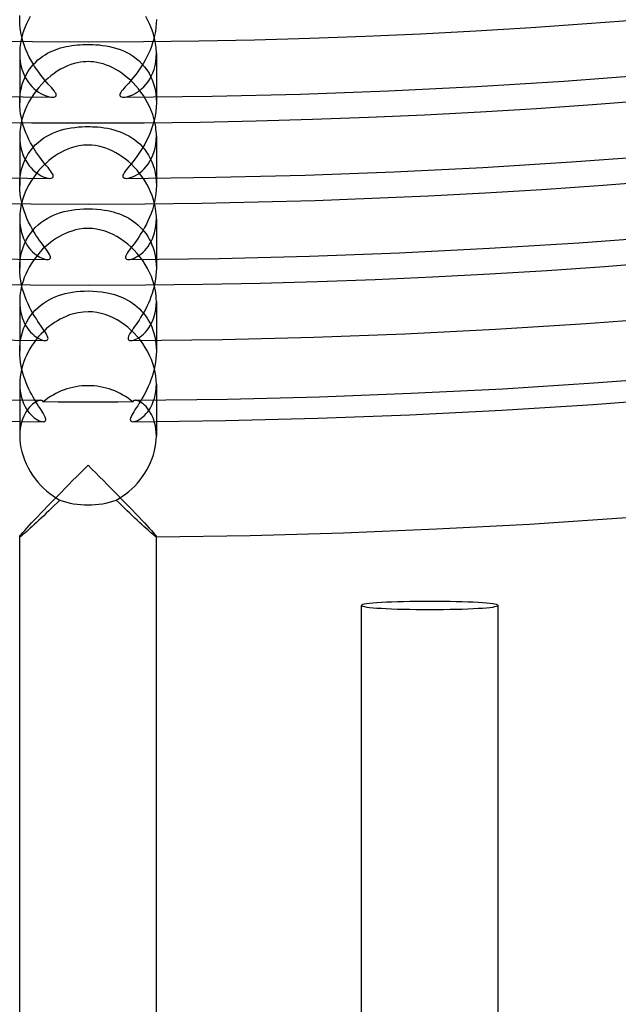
# Model space of a CAD drawing. Header units: millimetres. Extents: x -258 to 258, y -258 to 258.
# Tile 19 of 63: x -2 to 16, y -229 to -200. Entities that reach past the tile are written whole.
import ezdxf

# ---------------------------------------------------------------- set-up
doc = ezdxf.new("R2010")
doc.units = ezdxf.units.MM
doc.layers.add('HIDDEN', color=7, linetype='Continuous')
doc.layers.add('THICK', color=7, linetype='Continuous')

msp = doc.modelspace()

# ---------------------------------------------------------------- linework, layer by layer
at = {"layer": 'HIDDEN'}
for p, q in [((-2, -199.853), (-1.996, -199.726)), ((-1.996, -199.979), (-2, -199.853)), ((-1.984, -200.105), (-1.996, -199.979)), ((1.997, -199.968), (1.987, -200.083)), ((2, -199.852), (1.997, -199.968)), ((-1.966, -200.23), (-1.984, -200.105)), ((-1.94, -200.353), (-1.966, -200.23)), ((1.95, -200.311), (1.923, -200.422)), ((1.971, -200.197), (1.95, -200.311)), ((1.987, -200.083), (1.971, -200.197)), ((-1.986, -200.607), (-1.992, -200.665)), ((-1.977, -200.549), (-1.986, -200.607)), ((-1.968, -200.49), (-1.977, -200.549)), ((-1.908, -200.474), (-1.94, -200.353)), ((-1.871, -200.592), (-1.908, -200.474)), ((-1.829, -200.707), (-1.871, -200.592)), ((-0.559, -200.625), (-0.476, -200.612)), ((-0.476, -200.612), (-0.393, -200.601)), ((-0.393, -200.601), (-0.309, -200.592)), ((-0.309, -200.592), (-0.228, -200.586)), ((-0.228, -200.586), (-0.15, -200.582)), ((-0.15, -200.582), (-0.074, -200.579)), ((-0.074, -200.579), (0, -200.579)), ((0, -200.579), (0.072, -200.58)), ((0.072, -200.58), (0.148, -200.582)), ((0.148, -200.582), (0.231, -200.586)), ((0.231, -200.586), (0.322, -200.593)), ((0.322, -200.593), (0.422, -200.604)), ((0.422, -200.604), (0.527, -200.619)), ((1.891, -200.531), (1.855, -200.638)), ((1.923, -200.422), (1.891, -200.531)), ((1.977, -200.549), (1.968, -200.49)), ((1.986, -200.607), (1.977, -200.549)), ((1.992, -200.665), (1.986, -200.607)), ((-1.999, -200.779), (-2, -200.836)), ((-2, -200.835), (-2, -202.277)), ((-2, -200.836), (-1.996, -200.959)), ((-1.996, -200.722), (-1.999, -200.779)), ((-1.992, -200.665), (-1.996, -200.722)), ((-1.782, -200.818), (-1.829, -200.707)), ((-1.731, -200.926), (-1.782, -200.818)), ((-1.327, -200.925), (-1.255, -200.878)), ((-1.255, -200.878), (-1.182, -200.835)), ((-1.182, -200.835), (-1.107, -200.797)), ((-1.107, -200.797), (-1.032, -200.763)), ((-1.032, -200.763), (-0.956, -200.732)), ((-0.956, -200.732), (-0.879, -200.705)), ((-0.879, -200.705), (-0.801, -200.68)), ((-0.801, -200.68), (-0.721, -200.659)), ((-0.721, -200.659), (-0.64, -200.641)), ((-0.64, -200.641), (-0.559, -200.625)), ((0.527, -200.619), (0.633, -200.639)), ((0.633, -200.639), (0.738, -200.663)), ((0.738, -200.663), (0.841, -200.693)), ((0.841, -200.693), (0.942, -200.727)), ((0.942, -200.727), (1.041, -200.766)), ((1.041, -200.766), (1.138, -200.812)), ((1.138, -200.812), (1.233, -200.864)), ((1.233, -200.864), (1.325, -200.923)), ((1.77, -200.844), (1.723, -200.942)), ((1.814, -200.742), (1.77, -200.844)), ((1.855, -200.638), (1.814, -200.742)), ((1.996, -200.722), (1.992, -200.665)), ((1.995, -200.961), (2, -200.836)), ((1.999, -200.779), (1.996, -200.722)), ((2, -200.836), (1.999, -200.779)), ((2, -200.835), (2, -202.277)), ((-1.996, -200.959), (-1.983, -201.077)), ((-1.983, -201.077), (-1.962, -201.191)), ((-1.677, -201.03), (-1.731, -200.926)), ((-1.62, -201.128), (-1.677, -201.03)), ((-1.653, -201.228), (-1.594, -201.158)), ((-1.562, -201.221), (-1.62, -201.128)), ((-1.594, -201.158), (-1.531, -201.093)), ((-1.531, -201.093), (-1.465, -201.032)), ((-1.465, -201.032), (-1.397, -200.976)), ((-1.397, -200.976), (-1.327, -200.925)), ((1.325, -200.923), (1.413, -200.989)), ((1.413, -200.989), (1.498, -201.061)), ((1.498, -201.061), (1.579, -201.141)), ((1.62, -201.128), (1.566, -201.216)), ((1.579, -201.141), (1.654, -201.229)), ((1.673, -201.036), (1.62, -201.128)), ((1.723, -200.942), (1.673, -201.036)), ((1.96, -201.197), (1.982, -201.082)), ((1.982, -201.082), (1.995, -200.961)), ((-1.962, -201.191), (-1.934, -201.298)), ((-1.934, -201.298), (-1.898, -201.4)), ((-1.898, -201.4), (-1.857, -201.495)), ((-1.852, -201.554), (-1.809, -201.466)), ((-1.809, -201.466), (-1.761, -201.382)), ((-1.761, -201.382), (-1.709, -201.302)), ((-1.709, -201.302), (-1.653, -201.228)), ((-1.503, -201.31), (-1.562, -201.221)), ((-1.444, -201.393), (-1.503, -201.31)), ((-1.385, -201.472), (-1.444, -201.393)), ((-1.327, -201.545), (-1.385, -201.472)), ((1.396, -201.457), (1.34, -201.528)), ((1.453, -201.38), (1.396, -201.457)), ((1.51, -201.3), (1.453, -201.38)), ((1.566, -201.216), (1.51, -201.3)), ((1.654, -201.229), (1.723, -201.323)), ((1.723, -201.323), (1.786, -201.423)), ((1.786, -201.423), (1.841, -201.53)), ((1.852, -201.506), (1.895, -201.409)), ((1.895, -201.409), (1.931, -201.306)), ((1.931, -201.306), (1.96, -201.197)), ((-1.95, -201.844), (-1.923, -201.743)), ((-1.923, -201.743), (-1.89, -201.647)), ((-1.89, -201.647), (-1.852, -201.554)), ((-1.857, -201.495), (-1.81, -201.583)), ((-1.81, -201.583), (-1.759, -201.665)), ((-1.759, -201.665), (-1.703, -201.74)), ((-1.703, -201.74), (-1.644, -201.807)), ((-1.27, -201.613), (-1.327, -201.545)), ((-1.216, -201.677), (-1.27, -201.613)), ((-1.164, -201.736), (-1.216, -201.677)), ((-1.115, -201.791), (-1.164, -201.736)), ((1.181, -201.716), (1.133, -201.77)), ((1.232, -201.658), (1.181, -201.716)), ((1.285, -201.596), (1.232, -201.658)), ((1.34, -201.528), (1.285, -201.596)), ((1.633, -201.82), (1.693, -201.752)), ((1.693, -201.752), (1.751, -201.677)), ((1.751, -201.677), (1.804, -201.595)), ((1.804, -201.595), (1.852, -201.506)), ((1.841, -201.53), (1.889, -201.644)), ((1.889, -201.644), (1.929, -201.764)), ((1.929, -201.764), (1.96, -201.888)), ((-1.987, -202.056), (-1.972, -201.949)), ((-1.972, -201.949), (-1.95, -201.844)), ((-1.644, -201.807), (-1.582, -201.869)), ((-1.582, -201.869), (-1.518, -201.923)), ((-1.518, -201.923), (-1.452, -201.971)), ((-1.452, -201.971), (-1.386, -202.012)), ((-1.386, -202.012), (-1.32, -202.047)), ((-1.32, -202.047), (-1.256, -202.075)), ((-1.07, -201.842), (-1.115, -201.791)), ((-1.031, -201.888), (-1.07, -201.842)), ((-0.996, -201.931), (-1.031, -201.888)), ((-0.967, -201.97), (-0.996, -201.931)), ((-0.946, -202.005), (-0.967, -201.97)), ((-0.932, -202.037), (-0.946, -202.005)), ((-0.929, -202.064), (-0.932, -202.037)), ((0.93, -202.044), (0.929, -202.069)), ((0.94, -202.016), (0.93, -202.044)), ((0.958, -201.983), (0.94, -202.016)), ((0.984, -201.947), (0.958, -201.983)), ((1.014, -201.907), (0.984, -201.947)), ((1.05, -201.865), (1.014, -201.907)), ((1.09, -201.82), (1.05, -201.865)), ((1.133, -201.77), (1.09, -201.82)), ((1.252, -202.076), (1.313, -202.05)), ((1.313, -202.05), (1.376, -202.018)), ((1.376, -202.018), (1.44, -201.979)), ((1.44, -201.979), (1.505, -201.933)), ((1.505, -201.933), (1.569, -201.88)), ((1.569, -201.88), (1.633, -201.82)), ((1.96, -201.888), (1.982, -202.015)), ((1.982, -202.015), (1.996, -202.146)), ((-2, -202.277), (-1.997, -202.166)), ((-1.997, -202.391), (-2, -202.277)), ((-1.997, -202.166), (-1.987, -202.056)), ((-1.256, -202.075), (-1.195, -202.096)), ((-1.195, -202.096), (-1.138, -202.111)), ((-1.138, -202.111), (-1.086, -202.119)), ((-1.086, -202.119), (-1.04, -202.122)), ((-1.04, -202.122), (-1.004, -202.12)), ((-1.004, -202.12), (-0.973, -202.114)), ((-0.973, -202.114), (-0.95, -202.102)), ((-0.95, -202.102), (-0.935, -202.085)), ((-0.935, -202.085), (-0.929, -202.064)), ((0.929, -202.069), (0.937, -202.089)), ((0.937, -202.089), (0.953, -202.104)), ((0.953, -202.104), (0.976, -202.114)), ((0.976, -202.114), (1.005, -202.12)), ((1.005, -202.12), (1.04, -202.122)), ((1.04, -202.122), (1.087, -202.119)), ((1.087, -202.119), (1.139, -202.11)), ((1.139, -202.11), (1.194, -202.096)), ((1.194, -202.096), (1.252, -202.076)), ((1.996, -202.146), (2, -202.279)), ((2, -202.279), (1.996, -202.412)), ((-1.988, -202.504), (-1.997, -202.391)), ((-1.972, -202.618), (-1.988, -202.504)), ((-1.951, -202.73), (-1.972, -202.618)), ((1.983, -202.544), (1.962, -202.675)), ((1.996, -202.412), (1.983, -202.544)), ((-1.958, -202.866), (-1.971, -202.932)), ((-1.925, -202.841), (-1.951, -202.73)), ((-1.894, -202.95), (-1.925, -202.841)), ((1.935, -202.803), (1.901, -202.928)), ((1.962, -202.675), (1.935, -202.803)), ((1.971, -202.931), (1.958, -202.866)), ((-1.999, -203.194), (-2, -203.258)), ((-1.995, -203.13), (-1.999, -203.194)), ((-1.99, -203.064), (-1.995, -203.13)), ((-1.981, -202.998), (-1.99, -203.064)), ((-1.971, -202.932), (-1.981, -202.998)), ((-1.859, -203.056), (-1.894, -202.95)), ((-1.819, -203.161), (-1.859, -203.056)), ((-1.776, -203.262), (-1.819, -203.161)), ((-1.108, -203.209), (-1.01, -203.164)), ((-1.01, -203.164), (-0.91, -203.125)), ((-0.91, -203.125), (-0.807, -203.091)), ((-0.807, -203.091), (-0.703, -203.062)), ((-0.703, -203.062), (-0.597, -203.038)), ((-0.597, -203.038), (-0.49, -203.019)), ((-0.49, -203.019), (-0.382, -203.004)), ((-0.382, -203.004), (-0.278, -202.993)), ((-0.278, -202.993), (-0.18, -202.987)), ((-0.18, -202.987), (-0.087, -202.983)), ((-0.087, -202.983), (0, -202.982)), ((0, -202.982), (0.065, -202.983)), ((0.065, -202.983), (0.134, -202.985)), ((0.134, -202.985), (0.209, -202.988)), ((0.209, -202.988), (0.29, -202.994)), ((0.29, -202.994), (0.377, -203.003)), ((0.377, -203.003), (0.47, -203.016)), ((0.47, -203.016), (0.565, -203.032)), ((0.565, -203.032), (0.66, -203.052)), ((0.66, -203.052), (0.753, -203.075)), ((0.753, -203.075), (0.845, -203.103)), ((0.845, -203.103), (0.936, -203.134)), ((0.936, -203.134), (1.024, -203.17)), ((1.024, -203.17), (1.111, -203.211)), ((1.817, -203.167), (1.768, -203.281)), ((1.861, -203.05), (1.817, -203.167)), ((1.901, -202.928), (1.861, -203.05)), ((1.981, -202.997), (1.971, -202.931)), ((1.989, -203.062), (1.981, -202.997)), ((1.995, -203.128), (1.989, -203.062)), ((1.999, -203.192), (1.995, -203.128)), ((2, -203.257), (1.999, -203.192)), ((-2, -203.257), (-2, -204.702)), ((-2, -203.258), (-1.996, -203.378)), ((-1.996, -203.378), (-1.983, -203.492)), ((-1.983, -203.492), (-1.964, -203.602)), ((-1.73, -203.36), (-1.776, -203.262)), ((-1.681, -203.455), (-1.73, -203.36)), ((-1.63, -203.546), (-1.681, -203.455)), ((-1.543, -203.52), (-1.464, -203.446)), ((-1.464, -203.446), (-1.381, -203.378)), ((-1.381, -203.378), (-1.294, -203.316)), ((-1.294, -203.316), (-1.202, -203.259)), ((-1.202, -203.259), (-1.108, -203.209)), ((1.111, -203.211), (1.197, -203.256)), ((1.197, -203.256), (1.28, -203.307)), ((1.28, -203.307), (1.361, -203.363)), ((1.361, -203.363), (1.438, -203.424)), ((1.438, -203.424), (1.513, -203.491)), ((1.513, -203.491), (1.585, -203.564)), ((1.66, -203.494), (1.603, -203.593)), ((1.715, -203.39), (1.66, -203.494)), ((1.768, -203.281), (1.715, -203.39)), ((1.983, -203.496), (1.996, -203.378)), ((1.996, -203.378), (2, -203.257)), ((2, -203.257), (2, -204.702)), ((-1.964, -203.602), (-1.937, -203.706)), ((-1.937, -203.706), (-1.904, -203.803)), ((-1.805, -203.877), (-1.748, -203.779)), ((-1.748, -203.779), (-1.685, -203.687)), ((-1.685, -203.687), (-1.616, -203.6)), ((-1.577, -203.634), (-1.63, -203.546)), ((-1.616, -203.6), (-1.543, -203.52)), ((-1.523, -203.719), (-1.577, -203.634)), ((-1.469, -203.799), (-1.523, -203.719)), ((1.486, -203.773), (1.429, -203.855)), ((1.545, -203.686), (1.486, -203.773)), ((1.603, -203.593), (1.545, -203.686)), ((1.585, -203.564), (1.652, -203.643)), ((1.652, -203.643), (1.714, -203.728)), ((1.714, -203.728), (1.771, -203.818)), ((1.899, -203.816), (1.934, -203.716)), ((1.934, -203.716), (1.962, -203.609)), ((1.962, -203.609), (1.983, -203.496)), ((-1.904, -203.803), (-1.865, -203.894)), ((-1.899, -204.092), (-1.855, -203.982)), ((-1.865, -203.894), (-1.822, -203.979)), ((-1.855, -203.982), (-1.805, -203.877)), ((-1.822, -203.979), (-1.774, -204.057)), ((-1.774, -204.057), (-1.722, -204.128)), ((-1.414, -203.874), (-1.469, -203.799)), ((-1.361, -203.945), (-1.414, -203.874)), ((-1.31, -204.012), (-1.361, -203.945)), ((-1.26, -204.074), (-1.31, -204.012)), ((1.265, -204.068), (1.214, -204.13)), ((1.317, -204.002), (1.265, -204.068)), ((1.372, -203.931), (1.317, -204.002)), ((1.429, -203.855), (1.372, -203.931)), ((1.758, -204.079), (1.81, -203.999)), ((1.771, -203.818), (1.823, -203.913)), ((1.81, -203.999), (1.857, -203.911)), ((1.823, -203.913), (1.869, -204.014)), ((1.857, -203.911), (1.899, -203.816)), ((1.869, -204.014), (1.908, -204.12)), ((-1.984, -204.45), (-1.963, -204.327)), ((-1.963, -204.327), (-1.935, -204.207)), ((-1.935, -204.207), (-1.899, -204.092)), ((-1.722, -204.128), (-1.668, -204.193)), ((-1.668, -204.193), (-1.611, -204.252)), ((-1.611, -204.252), (-1.552, -204.304)), ((-1.552, -204.304), (-1.492, -204.35)), ((-1.492, -204.35), (-1.432, -204.389)), ((-1.214, -204.131), (-1.26, -204.074)), ((-1.171, -204.184), (-1.214, -204.131)), ((-1.131, -204.234), (-1.171, -204.184)), ((-1.096, -204.281), (-1.131, -204.234)), ((-1.065, -204.324), (-1.096, -204.281)), ((-1.041, -204.364), (-1.065, -204.324)), ((1.06, -204.333), (1.037, -204.371)), ((1.09, -204.289), (1.06, -204.333)), ((1.126, -204.241), (1.09, -204.289)), ((1.168, -204.188), (1.126, -204.241)), ((1.214, -204.13), (1.168, -204.188)), ((1.453, -204.376), (1.517, -204.331)), ((1.517, -204.331), (1.581, -204.279)), ((1.581, -204.279), (1.643, -204.22)), ((1.643, -204.22), (1.702, -204.153)), ((1.702, -204.153), (1.758, -204.079)), ((1.908, -204.12), (1.941, -204.23)), ((1.941, -204.23), (1.967, -204.344)), ((1.967, -204.344), (1.985, -204.461)), ((-2, -204.703), (-1.996, -204.576)), ((-1.996, -204.576), (-1.984, -204.45)), ((-1.432, -204.389), (-1.372, -204.423)), ((-1.372, -204.423), (-1.314, -204.45)), ((-1.314, -204.45), (-1.259, -204.47)), ((-1.259, -204.47), (-1.207, -204.485)), ((-1.207, -204.485), (-1.159, -204.494)), ((-1.159, -204.494), (-1.117, -204.497)), ((-1.117, -204.497), (-1.082, -204.494)), ((-1.082, -204.494), (-1.054, -204.487)), ((-1.054, -204.487), (-1.033, -204.473)), ((-1.025, -204.399), (-1.041, -204.364)), ((-1.033, -204.473), (-1.021, -204.454)), ((-1.018, -204.429), (-1.025, -204.399)), ((-1.021, -204.454), (-1.018, -204.429)), ((1.023, -204.405), (1.018, -204.434)), ((1.018, -204.434), (1.022, -204.458)), ((1.022, -204.458), (1.035, -204.475)), ((1.037, -204.371), (1.023, -204.405)), ((1.035, -204.475), (1.056, -204.488)), ((1.056, -204.488), (1.084, -204.495)), ((1.084, -204.495), (1.117, -204.497)), ((1.117, -204.497), (1.163, -204.493)), ((1.163, -204.493), (1.213, -204.484)), ((1.213, -204.484), (1.268, -204.467)), ((1.268, -204.467), (1.327, -204.444)), ((1.327, -204.444), (1.389, -204.414)), ((1.389, -204.414), (1.453, -204.376)), ((1.985, -204.461), (1.996, -204.581)), ((1.996, -204.581), (2, -204.703)), ((-1.996, -204.831), (-2, -204.703)), ((-1.984, -204.957), (-1.996, -204.831)), ((1.996, -204.825), (1.986, -204.947)), ((2, -204.703), (1.996, -204.825)), ((-1.966, -205.083), (-1.984, -204.957)), ((-1.941, -205.207), (-1.966, -205.083)), ((-1.91, -205.328), (-1.941, -205.207)), ((1.945, -205.187), (1.916, -205.304)), ((1.969, -205.067), (1.945, -205.187)), ((1.986, -204.947), (1.969, -205.067)), ((-1.987, -205.462), (-1.994, -205.535)), ((-1.976, -205.388), (-1.987, -205.462)), ((-1.963, -205.314), (-1.976, -205.388)), ((-1.947, -205.241), (-1.963, -205.314)), ((-1.873, -205.446), (-1.91, -205.328)), ((-1.832, -205.56), (-1.873, -205.446)), ((-0.911, -205.535), (-0.809, -205.501)), ((-0.809, -205.501), (-0.703, -205.471)), ((-0.703, -205.471), (-0.593, -205.445)), ((-0.593, -205.445), (-0.48, -205.424)), ((-0.48, -205.424), (-0.363, -205.408)), ((-0.363, -205.408), (-0.243, -205.396)), ((-0.243, -205.396), (-0.122, -205.389)), ((-0.122, -205.389), (0, -205.387)), ((0, -205.387), (0.13, -205.39)), ((0.13, -205.39), (0.259, -205.398)), ((0.259, -205.398), (0.377, -205.41)), ((0.377, -205.41), (0.484, -205.425)), ((0.484, -205.425), (0.579, -205.442)), ((0.579, -205.442), (0.66, -205.46)), ((0.66, -205.46), (0.738, -205.48)), ((0.738, -205.48), (0.816, -205.503)), ((0.816, -205.503), (0.894, -205.529)), ((1.882, -205.418), (1.844, -205.529)), ((1.916, -205.304), (1.882, -205.418)), ((1.963, -205.315), (1.947, -205.241)), ((1.977, -205.389), (1.963, -205.315)), ((1.987, -205.462), (1.977, -205.389)), ((1.994, -205.535), (1.987, -205.462)), ((-1.999, -205.607), (-2, -205.678)), ((-2, -205.678), (-1.997, -205.785)), ((-2, -205.678), (-2, -207.127)), ((-1.994, -205.535), (-1.999, -205.607)), ((-1.997, -205.785), (-1.987, -205.888)), ((-1.787, -205.67), (-1.832, -205.56)), ((-1.738, -205.777), (-1.787, -205.67)), ((-1.687, -205.88), (-1.738, -205.777)), ((-1.464, -205.862), (-1.379, -205.792)), ((-1.379, -205.792), (-1.291, -205.728)), ((-1.291, -205.728), (-1.2, -205.671)), ((-1.2, -205.671), (-1.106, -205.62)), ((-1.106, -205.62), (-1.009, -205.575)), ((-1.009, -205.575), (-0.911, -205.535)), ((0.894, -205.529), (0.97, -205.559)), ((0.97, -205.559), (1.046, -205.591)), ((1.046, -205.591), (1.12, -205.627)), ((1.12, -205.627), (1.193, -205.667)), ((1.193, -205.667), (1.264, -205.71)), ((1.264, -205.71), (1.334, -205.758)), ((1.334, -205.758), (1.401, -205.809)), ((1.755, -205.741), (1.707, -205.841)), ((1.801, -205.637), (1.755, -205.741)), ((1.844, -205.529), (1.801, -205.637)), ((1.986, -205.894), (1.996, -205.788)), ((1.999, -205.607), (1.994, -205.535)), ((1.996, -205.788), (2, -205.678)), ((2, -205.678), (1.999, -205.607)), ((2, -205.678), (2, -207.127)), ((-1.987, -205.888), (-1.971, -205.987)), ((-1.971, -205.987), (-1.949, -206.081)), ((-1.949, -206.081), (-1.921, -206.171)), ((-1.688, -206.11), (-1.619, -206.021)), ((-1.633, -205.977), (-1.687, -205.88)), ((-1.579, -206.069), (-1.633, -205.977)), ((-1.619, -206.021), (-1.544, -205.938)), ((-1.524, -206.156), (-1.579, -206.069)), ((-1.544, -205.938), (-1.464, -205.862)), ((1.401, -205.809), (1.466, -205.863)), ((1.466, -205.863), (1.528, -205.922)), ((1.528, -205.922), (1.587, -205.985)), ((1.603, -206.029), (1.55, -206.115)), ((1.587, -205.985), (1.644, -206.051)), ((1.656, -205.937), (1.603, -206.029)), ((1.644, -206.051), (1.697, -206.121)), ((1.707, -205.841), (1.656, -205.937)), ((1.946, -206.092), (1.969, -205.996)), ((1.969, -205.996), (1.986, -205.894)), ((-1.921, -206.171), (-1.889, -206.256)), ((-1.889, -206.256), (-1.853, -206.335)), ((-1.859, -206.411), (-1.809, -206.305)), ((-1.853, -206.335), (-1.813, -206.409)), ((-1.809, -206.305), (-1.752, -206.205)), ((-1.752, -206.205), (-1.688, -206.11)), ((-1.47, -206.238), (-1.524, -206.156)), ((-1.417, -206.314), (-1.47, -206.238)), ((-1.366, -206.385), (-1.417, -206.314)), ((1.395, -206.346), (1.346, -206.412)), ((1.445, -206.274), (1.395, -206.346)), ((1.498, -206.197), (1.445, -206.274)), ((1.55, -206.115), (1.498, -206.197)), ((1.697, -206.121), (1.746, -206.196)), ((1.746, -206.196), (1.792, -206.274)), ((1.792, -206.274), (1.834, -206.356)), ((1.803, -206.424), (1.845, -206.349)), ((1.834, -206.356), (1.872, -206.442)), ((1.845, -206.349), (1.884, -206.269)), ((1.884, -206.269), (1.917, -206.183)), ((1.917, -206.183), (1.946, -206.092)), ((-1.965, -206.757), (-1.937, -206.637)), ((-1.937, -206.637), (-1.902, -206.522)), ((-1.902, -206.522), (-1.859, -206.411)), ((-1.813, -206.409), (-1.769, -206.477)), ((-1.769, -206.477), (-1.722, -206.54)), ((-1.722, -206.54), (-1.674, -206.598)), ((-1.674, -206.598), (-1.623, -206.65)), ((-1.623, -206.65), (-1.57, -206.697)), ((-1.317, -206.451), (-1.366, -206.385)), ((-1.271, -206.513), (-1.317, -206.451)), ((-1.227, -206.572), (-1.271, -206.513)), ((-1.188, -206.627), (-1.227, -206.572)), ((-1.154, -206.677), (-1.188, -206.627)), ((1.179, -206.64), (1.148, -206.687)), ((1.215, -206.588), (1.179, -206.64)), ((1.256, -206.533), (1.215, -206.588)), ((1.3, -206.475), (1.256, -206.533)), ((1.346, -206.412), (1.3, -206.475)), ((1.557, -206.707), (1.609, -206.662)), ((1.609, -206.662), (1.661, -206.612)), ((1.661, -206.612), (1.71, -206.555)), ((1.71, -206.555), (1.758, -206.493)), ((1.758, -206.493), (1.803, -206.424)), ((1.872, -206.442), (1.905, -206.531)), ((1.905, -206.531), (1.934, -206.624)), ((1.934, -206.624), (1.957, -206.72)), ((-1.996, -207.003), (-1.985, -206.879)), ((-1.985, -206.879), (-1.965, -206.757)), ((-1.57, -206.697), (-1.517, -206.738)), ((-1.517, -206.738), (-1.464, -206.774)), ((-1.464, -206.774), (-1.412, -206.804)), ((-1.412, -206.804), (-1.361, -206.828)), ((-1.361, -206.828), (-1.312, -206.847)), ((-1.312, -206.847), (-1.267, -206.861)), ((-1.267, -206.861), (-1.225, -206.869)), ((-1.225, -206.869), (-1.188, -206.872)), ((-1.188, -206.872), (-1.155, -206.869)), ((-1.155, -206.869), (-1.128, -206.86)), ((-1.128, -206.722), (-1.154, -206.677)), ((-1.109, -206.761), (-1.128, -206.722)), ((-1.128, -206.86), (-1.109, -206.845)), ((-1.099, -206.795), (-1.109, -206.761)), ((-1.109, -206.845), (-1.099, -206.823)), ((-1.099, -206.823), (-1.099, -206.795)), ((1.107, -206.767), (1.099, -206.799)), ((1.099, -206.799), (1.1, -206.826)), ((1.1, -206.826), (1.11, -206.846)), ((1.123, -206.73), (1.107, -206.767)), ((1.11, -206.846), (1.129, -206.861)), ((1.148, -206.687), (1.123, -206.73)), ((1.129, -206.861), (1.155, -206.869)), ((1.155, -206.869), (1.188, -206.872)), ((1.188, -206.872), (1.224, -206.869)), ((1.224, -206.869), (1.263, -206.861)), ((1.263, -206.861), (1.307, -206.849)), ((1.307, -206.849), (1.354, -206.831)), ((1.354, -206.831), (1.403, -206.808)), ((1.403, -206.808), (1.453, -206.78)), ((1.453, -206.78), (1.505, -206.747)), ((1.505, -206.747), (1.557, -206.707)), ((1.957, -206.72), (1.976, -206.819)), ((1.976, -206.819), (1.989, -206.92)), ((1.989, -206.92), (1.997, -207.023)), ((-2, -207.127), (-1.996, -207.003)), ((-1.996, -207.253), (-2, -207.127)), ((1.997, -207.235), (1.989, -207.342)), ((1.997, -207.023), (2, -207.127)), ((2, -207.127), (1.997, -207.235)), ((-1.985, -207.378), (-1.996, -207.253)), ((-1.968, -207.501), (-1.985, -207.378)), ((-1.944, -207.621), (-1.968, -207.501)), ((1.976, -207.45), (1.958, -207.556)), ((1.989, -207.342), (1.976, -207.45)), ((-1.971, -207.778), (-1.984, -207.859)), ((-1.955, -207.697), (-1.971, -207.778)), ((-1.935, -207.616), (-1.955, -207.697)), ((-1.915, -207.738), (-1.944, -207.621)), ((-1.881, -207.853), (-1.915, -207.738)), ((-0.454, -207.828), (-0.343, -207.813)), ((-0.343, -207.813), (-0.229, -207.802)), ((-0.229, -207.802), (-0.115, -207.796)), ((-0.115, -207.796), (0, -207.794)), ((0, -207.794), (0.136, -207.797)), ((0.136, -207.797), (0.271, -207.806)), ((0.271, -207.806), (0.396, -207.82)), ((1.908, -207.764), (1.877, -207.865)), ((1.935, -207.661), (1.908, -207.764)), ((1.958, -207.556), (1.935, -207.661)), ((1.955, -207.698), (1.935, -207.616)), ((1.971, -207.781), (1.955, -207.698)), ((1.984, -207.862), (1.971, -207.781)), ((-1.998, -208.019), (-2, -208.098)), ((-2, -208.098), (-1.997, -208.202)), ((-2, -208.098), (-2, -209.553)), ((-1.993, -207.939), (-1.998, -208.019)), ((-1.984, -207.859), (-1.993, -207.939)), ((-1.843, -207.963), (-1.881, -207.853)), ((-1.801, -208.07), (-1.843, -207.963)), ((-1.756, -208.173), (-1.801, -208.07)), ((-1.314, -208.158), (-1.229, -208.103)), ((-1.229, -208.103), (-1.142, -208.052)), ((-1.142, -208.052), (-1.053, -208.007)), ((-1.053, -208.007), (-0.961, -207.967)), ((-0.961, -207.967), (-0.867, -207.931)), ((-0.867, -207.931), (-0.769, -207.899)), ((-0.769, -207.899), (-0.667, -207.871)), ((-0.667, -207.871), (-0.562, -207.848)), ((-0.562, -207.848), (-0.454, -207.828)), ((0.396, -207.82), (0.509, -207.838)), ((0.509, -207.838), (0.608, -207.857)), ((0.608, -207.857), (0.693, -207.878)), ((0.693, -207.878), (0.773, -207.9)), ((0.773, -207.9), (0.852, -207.926)), ((0.852, -207.926), (0.93, -207.954)), ((0.93, -207.954), (1.008, -207.986)), ((1.008, -207.986), (1.084, -208.022)), ((1.084, -208.022), (1.159, -208.062)), ((1.159, -208.062), (1.233, -208.105)), ((1.233, -208.105), (1.305, -208.152)), ((1.805, -208.06), (1.765, -208.154)), ((1.842, -207.964), (1.805, -208.06)), ((1.877, -207.865), (1.842, -207.964)), ((1.993, -207.943), (1.984, -207.862)), ((1.998, -208.022), (1.993, -207.943)), ((1.996, -208.218), (2, -208.1)), ((2, -208.1), (1.998, -208.022)), ((2, -208.098), (2, -209.553)), ((-1.997, -208.202), (-1.987, -208.303)), ((-1.987, -208.303), (-1.972, -208.4)), ((-1.709, -208.27), (-1.756, -208.173)), ((-1.661, -208.363), (-1.709, -208.27)), ((-1.612, -208.452), (-1.661, -208.363)), ((-1.616, -208.436), (-1.547, -208.358)), ((-1.547, -208.358), (-1.473, -208.286)), ((-1.473, -208.286), (-1.395, -208.22)), ((-1.395, -208.22), (-1.314, -208.158)), ((1.305, -208.152), (1.374, -208.203)), ((1.374, -208.203), (1.442, -208.258)), ((1.442, -208.258), (1.506, -208.318)), ((1.506, -208.318), (1.568, -208.381)), ((1.568, -208.381), (1.627, -208.448)), ((1.678, -208.332), (1.632, -208.416)), ((1.722, -208.244), (1.678, -208.332)), ((1.765, -208.154), (1.722, -208.244)), ((1.964, -208.438), (1.983, -208.331)), ((1.983, -208.331), (1.996, -208.218)), ((-1.972, -208.4), (-1.95, -208.493)), ((-1.95, -208.493), (-1.924, -208.581)), ((-1.924, -208.581), (-1.892, -208.664)), ((-1.892, -208.664), (-1.856, -208.743)), ((-1.794, -208.697), (-1.74, -208.605)), ((-1.74, -208.605), (-1.681, -208.518)), ((-1.681, -208.518), (-1.616, -208.436)), ((-1.563, -208.535), (-1.612, -208.452)), ((-1.513, -208.614), (-1.563, -208.535)), ((-1.465, -208.688), (-1.513, -208.614)), ((1.493, -208.646), (1.448, -208.714)), ((1.539, -208.573), (1.493, -208.646)), ((1.586, -208.497), (1.539, -208.573)), ((1.632, -208.416), (1.586, -208.497)), ((1.627, -208.448), (1.682, -208.52)), ((1.682, -208.52), (1.734, -208.595)), ((1.734, -208.595), (1.782, -208.675)), ((1.782, -208.675), (1.826, -208.759)), ((1.868, -208.72), (1.905, -208.632)), ((1.905, -208.632), (1.937, -208.538)), ((1.937, -208.538), (1.964, -208.438)), ((-1.92, -208.998), (-1.884, -208.894)), ((-1.884, -208.894), (-1.842, -208.794)), ((-1.856, -208.743), (-1.817, -208.815)), ((-1.842, -208.794), (-1.794, -208.697)), ((-1.817, -208.815), (-1.774, -208.883)), ((-1.774, -208.883), (-1.728, -208.944)), ((-1.728, -208.944), (-1.68, -209.001)), ((-1.418, -208.758), (-1.465, -208.688)), ((-1.373, -208.824), (-1.418, -208.758)), ((-1.331, -208.885), (-1.373, -208.824)), ((-1.292, -208.942), (-1.331, -208.885)), ((-1.257, -208.994), (-1.292, -208.942)), ((1.288, -208.947), (1.256, -208.996)), ((1.324, -208.895), (1.288, -208.947)), ((1.363, -208.839), (1.324, -208.895)), ((1.404, -208.779), (1.363, -208.839)), ((1.448, -208.714), (1.404, -208.779)), ((1.68, -209.001), (1.731, -208.941)), ((1.731, -208.941), (1.78, -208.874)), ((1.78, -208.874), (1.826, -208.8)), ((1.826, -208.8), (1.868, -208.72)), ((1.826, -208.759), (1.865, -208.847)), ((1.865, -208.847), (1.9, -208.938)), ((1.9, -208.938), (1.93, -209.034)), ((-1.987, -209.327), (-1.972, -209.216)), ((-1.972, -209.216), (-1.949, -209.105)), ((-1.949, -209.105), (-1.92, -208.998)), ((-1.68, -209.001), (-1.63, -209.051)), ((-1.63, -209.051), (-1.579, -209.096)), ((-1.579, -209.096), (-1.527, -209.136)), ((-1.527, -209.136), (-1.476, -209.169)), ((-1.476, -209.169), (-1.425, -209.197)), ((-1.425, -209.197), (-1.377, -209.218)), ((-1.377, -209.218), (-1.331, -209.234)), ((-1.331, -209.234), (-1.289, -209.243)), ((-1.289, -209.243), (-1.253, -209.246)), ((-1.227, -209.042), (-1.257, -208.994)), ((-1.253, -209.246), (-1.225, -209.244)), ((-1.203, -209.085), (-1.227, -209.042)), ((-1.225, -209.244), (-1.202, -209.237)), ((-1.185, -209.123), (-1.203, -209.085)), ((-1.202, -209.237), (-1.185, -209.225)), ((-1.174, -209.156), (-1.185, -209.123)), ((-1.185, -209.225), (-1.174, -209.207)), ((-1.17, -209.184), (-1.174, -209.156)), ((-1.174, -209.207), (-1.17, -209.184)), ((1.175, -209.153), (1.17, -209.181)), ((1.17, -209.181), (1.173, -209.205)), ((1.173, -209.205), (1.183, -209.223)), ((1.187, -209.119), (1.175, -209.153)), ((1.183, -209.223), (1.2, -209.236)), ((1.205, -209.082), (1.187, -209.119)), ((1.2, -209.236), (1.224, -209.244)), ((1.228, -209.041), (1.205, -209.082)), ((1.224, -209.244), (1.253, -209.246)), ((1.256, -208.996), (1.228, -209.041)), ((1.253, -209.246), (1.29, -209.243)), ((1.29, -209.243), (1.331, -209.234)), ((1.331, -209.234), (1.376, -209.219)), ((1.376, -209.219), (1.423, -209.198)), ((1.423, -209.198), (1.472, -209.171)), ((1.472, -209.171), (1.523, -209.139)), ((1.523, -209.139), (1.576, -209.099)), ((1.576, -209.099), (1.628, -209.054)), ((1.628, -209.054), (1.68, -209.001)), ((1.93, -209.034), (1.955, -209.133)), ((1.955, -209.133), (1.975, -209.234)), ((1.975, -209.234), (1.989, -209.338)), ((-2, -209.553), (-1.997, -209.44)), ((-1.997, -209.44), (-1.987, -209.327)), ((1.989, -209.338), (1.997, -209.444)), ((1.997, -209.444), (2, -209.552)), ((-1.997, -209.665), (-2, -209.553)), ((-1.988, -209.775), (-1.997, -209.665)), ((-1.975, -209.885), (-1.988, -209.775)), ((1.989, -209.77), (1.976, -209.878)), ((1.997, -209.661), (1.989, -209.77)), ((2, -209.552), (1.997, -209.661)), ((-1.956, -209.992), (-1.975, -209.885)), ((-1.933, -210.096), (-1.956, -209.992)), ((-1.906, -210.199), (-1.933, -210.096)), ((1.934, -210.092), (1.907, -210.196)), ((1.957, -209.986), (1.934, -210.092)), ((1.976, -209.878), (1.957, -209.986)), ((-1.876, -210.298), (-1.906, -210.199)), ((-1.843, -210.395), (-1.876, -210.298)), ((-1.807, -210.488), (-1.843, -210.395)), ((1.842, -210.397), (1.804, -210.494)), ((1.876, -210.297), (1.842, -210.397)), ((1.907, -210.196), (1.876, -210.297)), ((-2, -210.519), (-1.997, -210.623)), ((-1.997, -210.623), (-1.987, -210.725)), ((-1.769, -210.579), (-1.807, -210.488)), ((-1.729, -210.665), (-1.769, -210.579)), ((-1.689, -210.748), (-1.729, -210.665)), ((1.722, -210.679), (1.678, -210.767)), ((1.764, -210.588), (1.722, -210.679)), ((1.804, -210.494), (1.764, -210.588)), ((1.984, -210.743), (1.996, -210.634)), ((1.996, -210.634), (2, -210.521)), ((-1.987, -210.725), (-1.971, -210.823)), ((-1.971, -210.823), (-1.949, -210.916)), ((-1.949, -210.916), (-1.922, -211.003)), ((-1.647, -210.827), (-1.689, -210.748)), ((-1.606, -210.902), (-1.647, -210.827)), ((-1.565, -210.973), (-1.606, -210.902)), ((-1.524, -211.04), (-1.565, -210.973)), ((1.588, -210.933), (1.542, -211.01)), ((1.634, -210.852), (1.588, -210.933)), ((1.678, -210.767), (1.634, -210.852)), ((1.911, -211.032), (1.941, -210.942)), ((1.941, -210.942), (1.966, -210.846)), ((1.966, -210.846), (1.984, -210.743)), ((-2, -210.991), (-2, -212.04)), ((-1.922, -211.003), (-1.89, -211.086)), ((-1.89, -211.086), (-1.853, -211.163)), ((-1.853, -211.163), (-1.813, -211.235)), ((-1.813, -211.235), (-1.769, -211.301)), ((-1.759, -211.254), (-1.803, -211.316)), ((-1.714, -211.199), (-1.759, -211.254)), ((-1.667, -211.151), (-1.714, -211.199)), ((-1.621, -211.109), (-1.667, -211.151)), ((-1.575, -211.074), (-1.621, -211.109)), ((-1.531, -211.046), (-1.575, -211.074)), ((-1.489, -211.024), (-1.531, -211.046)), ((-1.485, -211.103), (-1.524, -211.04)), ((-1.449, -211.008), (-1.489, -211.024)), ((-1.447, -211.163), (-1.485, -211.103)), ((-1.413, -210.999), (-1.449, -211.008)), ((-1.411, -211.22), (-1.447, -211.163)), ((-1.38, -210.995), (-1.413, -210.999)), ((-1.376, -211.273), (-1.411, -211.22)), ((-1.344, -211.323), (-1.376, -211.273)), ((1.412, -211.217), (1.374, -211.278)), ((1.411, -210.998), (1.38, -210.995)), ((1.446, -211.007), (1.411, -210.998)), ((1.454, -211.152), (1.412, -211.217)), ((1.485, -211.022), (1.446, -211.007)), ((1.497, -211.083), (1.454, -211.152)), ((1.525, -211.043), (1.485, -211.022)), ((1.542, -211.01), (1.497, -211.083)), ((1.567, -211.069), (1.525, -211.043)), ((1.61, -211.1), (1.567, -211.069)), ((1.654, -211.138), (1.61, -211.1)), ((1.697, -211.181), (1.654, -211.138)), ((1.74, -211.231), (1.697, -211.181)), ((1.782, -211.286), (1.74, -211.231)), ((1.75, -211.328), (1.795, -211.264)), ((1.795, -211.264), (1.837, -211.193)), ((1.837, -211.193), (1.876, -211.116)), ((1.876, -211.116), (1.911, -211.032)), ((2, -210.991), (2, -212.04)), ((-1.915, -211.543), (-1.944, -211.631)), ((-1.882, -211.461), (-1.915, -211.543)), ((-1.844, -211.385), (-1.882, -211.461)), ((-1.803, -211.316), (-1.844, -211.385)), ((-1.769, -211.301), (-1.723, -211.361)), ((-1.723, -211.361), (-1.675, -211.415)), ((-1.675, -211.415), (-1.626, -211.463)), ((-1.626, -211.463), (-1.576, -211.505)), ((-1.576, -211.505), (-1.526, -211.54)), ((-1.526, -211.54), (-1.477, -211.569)), ((-1.316, -211.37), (-1.344, -211.323)), ((-1.291, -211.414), (-1.316, -211.37)), ((-1.27, -211.453), (-1.291, -211.414)), ((-1.254, -211.489), (-1.27, -211.453)), ((-1.243, -211.52), (-1.254, -211.489)), ((-1.237, -211.548), (-1.243, -211.52)), ((-1.237, -211.571), (-1.237, -211.548)), ((1.245, -211.512), (1.237, -211.545)), ((1.237, -211.545), (1.238, -211.572)), ((1.26, -211.474), (1.245, -211.512)), ((1.281, -211.432), (1.26, -211.474)), ((1.307, -211.385), (1.281, -211.432)), ((1.338, -211.333), (1.307, -211.385)), ((1.374, -211.278), (1.338, -211.333)), ((1.467, -211.575), (1.512, -211.549)), ((1.512, -211.549), (1.559, -211.518)), ((1.559, -211.518), (1.607, -211.48)), ((1.607, -211.48), (1.655, -211.436)), ((1.655, -211.436), (1.703, -211.385)), ((1.703, -211.385), (1.75, -211.328)), ((1.822, -211.347), (1.782, -211.286)), ((1.859, -211.415), (1.822, -211.347)), ((1.894, -211.488), (1.859, -211.415)), ((1.924, -211.567), (1.894, -211.488)), ((-1.985, -211.825), (-1.996, -211.93)), ((-1.968, -211.725), (-1.985, -211.825)), ((-1.944, -211.631), (-1.968, -211.725)), ((-1.477, -211.569), (-1.43, -211.592)), ((-1.43, -211.592), (-1.387, -211.608)), ((-1.387, -211.608), (-1.347, -211.618)), ((-1.347, -211.618), (-1.312, -211.621)), ((-1.312, -211.621), (-1.289, -211.619)), ((-1.289, -211.619), (-1.269, -211.613)), ((-1.269, -211.613), (-1.254, -211.603)), ((-1.254, -211.603), (-1.243, -211.589)), ((-1.243, -211.589), (-1.237, -211.571)), ((1.238, -211.572), (1.246, -211.594)), ((1.246, -211.594), (1.261, -211.609)), ((1.261, -211.609), (1.284, -211.618)), ((1.284, -211.618), (1.312, -211.621)), ((1.312, -211.621), (1.345, -211.618)), ((1.345, -211.618), (1.383, -211.609)), ((1.383, -211.609), (1.424, -211.595)), ((1.424, -211.595), (1.467, -211.575)), ((1.95, -211.652), (1.924, -211.567)), ((1.971, -211.742), (1.95, -211.652)), ((1.987, -211.836), (1.971, -211.742)), ((1.997, -211.936), (1.987, -211.836)), ((-1.996, -211.93), (-2, -212.039)), ((-2, -212.039), (-1.996, -212.152)), ((2, -212.04), (1.997, -211.936)), ((1.997, -212.146), (2, -212.04)), ((-1.996, -212.152), (-1.985, -212.269)), ((-1.985, -212.269), (-1.965, -212.386)), ((-1.965, -212.386), (-1.938, -212.504)), ((1.945, -212.478), (1.969, -212.366)), ((1.969, -212.366), (1.986, -212.255)), ((1.986, -212.255), (1.997, -212.146)), ((-1.938, -212.504), (-1.903, -212.622)), ((-1.903, -212.622), (-1.86, -212.74)), ((1.83, -212.812), (1.875, -212.702)), ((1.875, -212.702), (1.913, -212.591)), ((1.913, -212.591), (1.945, -212.478)), ((-1.86, -212.74), (-1.811, -212.856)), ((-1.811, -212.856), (-1.754, -212.97)), ((-1.754, -212.97), (-1.692, -213.08)), ((1.723, -213.027), (1.78, -212.921)), ((1.78, -212.921), (1.83, -212.812)), ((-1.692, -213.08), (-1.624, -213.186)), ((-1.624, -213.186), (-1.55, -213.289)), ((-1.55, -213.289), (-1.471, -213.387)), ((1.522, -213.325), (1.594, -213.229)), ((1.594, -213.229), (1.661, -213.13)), ((1.661, -213.13), (1.723, -213.027)), ((-1.471, -213.387), (-1.388, -213.48)), ((-1.388, -213.48), (-1.301, -213.567)), ((-1.301, -213.567), (-1.211, -213.649)), ((1.282, -213.586), (1.365, -213.504)), ((1.365, -213.504), (1.446, -213.416)), ((1.446, -213.416), (1.522, -213.325)), ((-1.211, -213.649), (-1.118, -213.725)), ((-1.118, -213.725), (-1.022, -213.795)), ((-1.022, -213.795), (-0.924, -213.859)), ((-0.924, -213.859), (-0.823, -213.917)), ((0.823, -213.917), (0.919, -213.862)), ((0.919, -213.862), (1.013, -213.801)), ((1.013, -213.801), (1.105, -213.735)), ((1.105, -213.735), (1.195, -213.663)), ((1.195, -213.663), (1.282, -213.586)), ((-1.07, -214.156), (-1.148, -214.23)), ((-0.99, -214.078), (-1.07, -214.156)), ((-0.907, -213.999), (-0.99, -214.078)), ((-0.823, -213.917), (-0.907, -213.999)), ((0.907, -213.999), (0.823, -213.917)), ((0.99, -214.078), (0.907, -213.999)), ((1.07, -214.156), (0.99, -214.078)), ((1.148, -214.23), (1.07, -214.156)), ((-1.37, -214.441), (-1.44, -214.507)), ((-1.298, -214.373), (-1.37, -214.441)), ((-1.224, -214.303), (-1.298, -214.373)), ((-1.148, -214.23), (-1.224, -214.303)), ((1.224, -214.303), (1.148, -214.23)), ((1.298, -214.373), (1.224, -214.303)), ((1.37, -214.441), (1.298, -214.373)), ((1.44, -214.507), (1.37, -214.441)), ((-1.633, -214.686), (-1.692, -214.739)), ((-1.572, -214.63), (-1.633, -214.686)), ((-1.507, -214.57), (-1.572, -214.63)), ((-1.44, -214.507), (-1.507, -214.57)), ((1.507, -214.57), (1.44, -214.507)), ((1.572, -214.63), (1.507, -214.57)), ((1.633, -214.686), (1.572, -214.63)), ((1.692, -214.739), (1.633, -214.686)), ((-2, -214.989), (-2, -214.988)), ((-1.999, -214.99), (-2, -214.989)), ((-2, -214.989), (-2, -214.989)), ((-1.998, -214.991), (-1.999, -214.99)), ((-1.999, -214.99), (-1.999, -214.99)), ((-1.997, -214.991), (-1.998, -214.991)), ((-1.987, -214.987), (-1.997, -214.991)), ((-1.971, -214.977), (-1.987, -214.987)), ((-1.947, -214.96), (-1.971, -214.977)), ((-1.918, -214.937), (-1.947, -214.96)), ((-1.883, -214.908), (-1.918, -214.937)), ((-1.842, -214.873), (-1.883, -214.908)), ((-1.796, -214.833), (-1.842, -214.873)), ((-1.746, -214.788), (-1.796, -214.833)), ((-1.692, -214.739), (-1.746, -214.788)), ((1.746, -214.788), (1.692, -214.739)), ((1.796, -214.833), (1.746, -214.788)), ((1.842, -214.873), (1.796, -214.833)), ((1.883, -214.908), (1.842, -214.873)), ((1.918, -214.937), (1.883, -214.908)), ((1.947, -214.96), (1.918, -214.937)), ((1.971, -214.977), (1.947, -214.96)), ((1.987, -214.987), (1.971, -214.977)), ((1.997, -214.991), (1.987, -214.987)), ((1.998, -214.991), (1.997, -214.991)), ((1.999, -214.99), (1.998, -214.991)), ((2, -214.989), (1.999, -214.99)), ((1.999, -214.99), (1.999, -214.99)), ((2, -214.988), (2, -214.989)), ((2, -214.989), (2, -214.989))]:
    msp.add_line(p, q, dxfattribs=at)
for radius, start, end in [(204.5, 180.31304, 269.68695), (202.125, 180.29465, 269.70535), (202.125, 270.29469, 359.70533), (204.5, 270.31308, 359.68694), (211.625, 180.35527, 269.64473), (209.25, 180.34301, 269.65699), (206.875, 180.32903, 269.67097), (206.875, 270.32901, 359.67095), (209.25, 270.34299, 359.65703), (211.625, 270.35525, 359.64471)]:
    msp.add_arc((0, 0), radius, start, end, dxfattribs=at)
for centre, ratio, start_param, end_param in [((0, -212.482), 0.787074, -1.994789, -1.570796), ((0, -212.482), 0.787074, -1.570796, -1.146803), ((10, -217), 0.059595, 3.141593, 4.712389), ((10, -217), 0.059595, -1.570796, 0)]:
    msp.add_ellipse(centre, major_axis=(2, 0), ratio=ratio, start_param=start_param, end_param=end_param, dxfattribs=at)
at = {"layer": 'THICK'}
for p, q in [((-1.811, -199.992), (-1.861, -200.113)), ((-1.754, -199.874), (-1.811, -199.992)), ((-1.691, -199.76), (-1.754, -199.874)), ((1.753, -199.872), (1.69, -199.757)), ((1.81, -199.991), (1.753, -199.872)), ((1.861, -200.112), (1.81, -199.991)), ((-1.904, -200.237), (-1.94, -200.363)), ((-1.861, -200.113), (-1.904, -200.237)), ((1.904, -200.236), (1.861, -200.112)), ((1.94, -200.363), (1.904, -200.236)), ((-1.94, -200.363), (-1.968, -200.49)), ((1.968, -200.49), (1.94, -200.363)), ((-0.501, -201.168), (-0.603, -201.206)), ((-0.401, -201.136), (-0.501, -201.168)), ((-0.307, -201.113), (-0.401, -201.136)), ((-0.22, -201.097), (-0.307, -201.113)), ((-0.141, -201.087), (-0.22, -201.097)), ((-0.069, -201.082), (-0.141, -201.087)), ((0, -201.081), (-0.069, -201.082)), ((0.083, -201.083), (0, -201.081)), ((0.168, -201.09), (0.083, -201.083)), ((0.257, -201.104), (0.168, -201.09)), ((0.35, -201.123), (0.257, -201.104)), ((0.444, -201.149), (0.35, -201.123)), ((0.537, -201.181), (0.444, -201.149)), ((0.63, -201.218), (0.537, -201.181)), ((-0.995, -201.426), (-1.089, -201.495)), ((-0.899, -201.362), (-0.995, -201.426)), ((-0.802, -201.304), (-0.899, -201.362)), ((-0.703, -201.252), (-0.802, -201.304)), ((-0.603, -201.206), (-0.703, -201.252)), ((0.721, -201.261), (0.63, -201.218)), ((0.81, -201.308), (0.721, -201.261)), ((0.899, -201.361), (0.81, -201.308)), ((0.985, -201.419), (0.899, -201.361)), ((1.071, -201.482), (0.985, -201.419)), ((-1.357, -201.741), (-1.44, -201.835)), ((-1.27, -201.654), (-1.357, -201.741)), ((-1.181, -201.572), (-1.27, -201.654)), ((-1.089, -201.495), (-1.181, -201.572)), ((1.156, -201.55), (1.071, -201.482)), ((1.239, -201.624), (1.156, -201.55)), ((1.32, -201.703), (1.239, -201.624)), ((1.4, -201.788), (1.32, -201.703)), ((-1.596, -202.039), (-1.667, -202.148)), ((-1.52, -201.934), (-1.596, -202.039)), ((-1.44, -201.835), (-1.52, -201.934)), ((1.476, -201.878), (1.4, -201.788)), ((1.55, -201.973), (1.476, -201.878)), ((1.619, -202.073), (1.55, -201.973)), ((-1.732, -202.26), (-1.791, -202.377)), ((-1.667, -202.148), (-1.732, -202.26)), ((1.684, -202.176), (1.619, -202.073)), ((1.745, -202.284), (1.684, -202.176)), ((1.8, -202.395), (1.745, -202.284)), ((-1.889, -202.618), (-1.928, -202.742)), ((-1.844, -202.496), (-1.889, -202.618)), ((-1.791, -202.377), (-1.844, -202.496)), ((1.849, -202.51), (1.8, -202.395)), ((1.892, -202.626), (1.849, -202.51)), ((1.929, -202.745), (1.892, -202.626)), ((-1.928, -202.742), (-1.958, -202.866)), ((1.958, -202.866), (1.929, -202.745)), ((-0.873, -203.782), (-0.965, -203.841)), ((-0.78, -203.729), (-0.873, -203.782)), ((-0.685, -203.682), (-0.78, -203.729)), ((-0.59, -203.641), (-0.685, -203.682)), ((-0.493, -203.605), (-0.59, -203.641)), ((-0.385, -203.573), (-0.493, -203.605)), ((-0.266, -203.547), (-0.385, -203.573)), ((-0.136, -203.53), (-0.266, -203.547)), ((0, -203.523), (-0.136, -203.53)), ((0.107, -203.527), (0, -203.523)), ((0.212, -203.538), (0.107, -203.527)), ((0.317, -203.557), (0.212, -203.538)), ((0.421, -203.583), (0.317, -203.557)), ((0.523, -203.616), (0.421, -203.583)), ((0.623, -203.654), (0.523, -203.616)), ((0.722, -203.699), (0.623, -203.654)), ((0.818, -203.75), (0.722, -203.699)), ((0.912, -203.806), (0.818, -203.75)), ((-1.23, -204.049), (-1.313, -204.128)), ((-1.144, -203.975), (-1.23, -204.049)), ((-1.056, -203.905), (-1.144, -203.975)), ((-0.965, -203.841), (-1.056, -203.905)), ((1.003, -203.867), (0.912, -203.806)), ((1.094, -203.934), (1.003, -203.867)), ((1.182, -204.006), (1.094, -203.934)), ((1.268, -204.085), (1.182, -204.006)), ((-1.469, -204.3), (-1.542, -204.392)), ((-1.393, -204.212), (-1.469, -204.3)), ((-1.313, -204.128), (-1.393, -204.212)), ((1.352, -204.169), (1.268, -204.085)), ((1.434, -204.258), (1.352, -204.169)), ((1.511, -204.353), (1.434, -204.258)), ((1.585, -204.452), (1.511, -204.353)), ((-1.674, -204.588), (-1.733, -204.69)), ((-1.61, -204.488), (-1.674, -204.588)), ((-1.542, -204.392), (-1.61, -204.488)), ((1.654, -204.555), (1.585, -204.452)), ((1.718, -204.663), (1.654, -204.555)), ((-1.836, -204.904), (-1.879, -205.014)), ((-1.788, -204.796), (-1.836, -204.904)), ((-1.733, -204.69), (-1.788, -204.796)), ((1.777, -204.774), (1.718, -204.663)), ((1.829, -204.888), (1.777, -204.774)), ((1.876, -205.004), (1.829, -204.888)), ((-1.916, -205.127), (-1.947, -205.241)), ((-1.879, -205.014), (-1.916, -205.127)), ((1.915, -205.122), (1.876, -205.004)), ((1.947, -205.241), (1.915, -205.122)), ((-0.57, -206.071), (-0.659, -206.108)), ((-0.476, -206.039), (-0.57, -206.071)), ((-0.371, -206.009), (-0.476, -206.039)), ((-0.255, -205.986), (-0.371, -206.009)), ((-0.13, -205.97), (-0.255, -205.986)), ((0, -205.964), (-0.13, -205.97)), ((0.127, -205.969), (0, -205.964)), ((0.252, -205.985), (0.127, -205.969)), ((0.375, -206.01), (0.252, -205.985)), ((0.497, -206.045), (0.375, -206.01)), ((0.615, -206.089), (0.497, -206.045)), ((-1.089, -206.364), (-1.171, -206.43)), ((-1.006, -206.303), (-1.089, -206.364)), ((-0.921, -206.247), (-1.006, -206.303)), ((-0.834, -206.195), (-0.921, -206.247)), ((-0.747, -206.149), (-0.834, -206.195)), ((-0.659, -206.108), (-0.747, -206.149)), ((0.732, -206.141), (0.615, -206.089)), ((0.845, -206.201), (0.732, -206.141)), ((0.954, -206.268), (0.845, -206.201)), ((1.06, -206.342), (0.954, -206.268)), ((1.162, -206.422), (1.06, -206.342)), ((-1.402, -206.653), (-1.474, -206.735)), ((-1.328, -206.575), (-1.402, -206.653)), ((-1.251, -206.5), (-1.328, -206.575)), ((-1.171, -206.43), (-1.251, -206.5)), ((1.26, -206.509), (1.162, -206.422)), ((1.353, -206.601), (1.26, -206.509)), ((1.442, -206.698), (1.353, -206.601)), ((-1.606, -206.911), (-1.667, -207.004)), ((-1.542, -206.821), (-1.606, -206.911)), ((-1.474, -206.735), (-1.542, -206.821)), ((1.525, -206.8), (1.442, -206.698)), ((1.603, -206.907), (1.525, -206.8)), ((1.676, -207.017), (1.603, -206.907)), ((-1.776, -207.198), (-1.823, -207.3)), ((-1.724, -207.1), (-1.776, -207.198)), ((-1.667, -207.004), (-1.724, -207.1)), ((1.741, -207.132), (1.676, -207.017)), ((1.801, -207.25), (1.741, -207.132)), ((-1.903, -207.509), (-1.935, -207.616)), ((-1.866, -207.403), (-1.903, -207.509)), ((-1.823, -207.3), (-1.866, -207.403)), ((1.853, -207.371), (1.801, -207.25)), ((1.898, -207.493), (1.853, -207.371)), ((1.935, -207.616), (1.898, -207.493)), ((-0.897, -208.667), (-0.981, -208.72)), ((-0.813, -208.619), (-0.897, -208.667)), ((-0.728, -208.576), (-0.813, -208.619)), ((-0.641, -208.537), (-0.728, -208.576)), ((-0.539, -208.497), (-0.641, -208.537)), ((-0.422, -208.461), (-0.539, -208.497)), ((-0.289, -208.43), (-0.422, -208.461)), ((-0.145, -208.41), (-0.289, -208.43)), ((0, -208.403), (-0.145, -208.41)), ((0.129, -208.409), (0, -208.403)), ((0.257, -208.425), (0.129, -208.409)), ((0.383, -208.451), (0.257, -208.425)), ((0.506, -208.486), (0.383, -208.451)), ((0.625, -208.53), (0.506, -208.486)), ((0.74, -208.582), (0.625, -208.53)), ((0.851, -208.64), (0.74, -208.582)), ((0.957, -208.704), (0.851, -208.64)), ((-1.222, -208.906), (-1.298, -208.977)), ((-1.143, -208.839), (-1.222, -208.906)), ((-1.062, -208.777), (-1.143, -208.839)), ((-0.981, -208.72), (-1.062, -208.777)), ((1.06, -208.775), (0.957, -208.704)), ((1.16, -208.853), (1.06, -208.775)), ((1.257, -208.937), (1.16, -208.853)), ((1.35, -209.028), (1.257, -208.937)), ((-1.514, -209.214), (-1.579, -209.301)), ((-1.445, -209.131), (-1.514, -209.214)), ((-1.373, -209.052), (-1.445, -209.131)), ((-1.298, -208.977), (-1.373, -209.052)), ((1.439, -209.125), (1.35, -209.028)), ((1.524, -209.227), (1.439, -209.125)), ((1.603, -209.335), (1.524, -209.227)), ((-1.699, -209.484), (-1.753, -209.58)), ((-1.641, -209.391), (-1.699, -209.484)), ((-1.579, -209.301), (-1.641, -209.391)), ((1.676, -209.446), (1.603, -209.335)), ((1.743, -209.561), (1.676, -209.446)), ((-1.847, -209.781), (-1.887, -209.884)), ((-1.803, -209.68), (-1.847, -209.781)), ((-1.753, -209.58), (-1.803, -209.68)), ((1.802, -209.679), (1.743, -209.561)), ((1.855, -209.8), (1.802, -209.679)), ((1.899, -209.921), (1.855, -209.8)), ((-1.949, -210.096), (-1.971, -210.202)), ((-1.921, -209.989), (-1.949, -210.096)), ((-1.887, -209.884), (-1.921, -209.989)), ((1.936, -210.044), (1.899, -209.921)), ((1.964, -210.166), (1.936, -210.044)), ((-1.987, -210.309), (-1.997, -210.415)), ((-1.971, -210.202), (-1.987, -210.309)), ((1.984, -210.287), (1.964, -210.166)), ((1.996, -210.406), (1.984, -210.287)), ((2, -210.521), (1.996, -210.406)), ((-1.997, -210.415), (-2, -210.519)), ((-2, -210.519), (-2, -210.991)), ((2, -210.519), (2, -210.991)), ((-1.363, -210.997), (-1.38, -210.995)), ((-1.348, -211.001), (-1.363, -210.997)), ((-1.335, -211.008), (-1.348, -211.001)), ((-1.325, -211.017), (-1.335, -211.008)), ((-1.318, -211.029), (-1.325, -211.017)), ((-1.314, -211.044), (-1.318, -211.029)), ((-0.874, -211.046), (-1.314, -211.044)), ((-0.436, -211.047), (-0.874, -211.046)), ((0, -211.048), (-0.436, -211.047)), ((0.436, -211.047), (0, -211.048)), ((0.874, -211.046), (0.436, -211.047)), ((1.314, -211.044), (0.874, -211.046)), ((1.317, -211.031), (1.314, -211.044)), ((1.323, -211.02), (1.317, -211.031)), ((1.332, -211.01), (1.323, -211.02)), ((1.344, -211.002), (1.332, -211.01)), ((1.36, -210.997), (1.344, -211.002)), ((1.38, -210.995), (1.36, -210.997)), ((-0.225, -213.119), (-0.113, -213.006)), ((-0.113, -213.006), (0, -212.893)), ((0, -212.893), (0.113, -213.006)), ((0.113, -213.006), (0.225, -213.119)), ((-0.45, -213.345), (-0.338, -213.232)), ((-0.338, -213.232), (-0.225, -213.119)), ((0.225, -213.119), (0.338, -213.232)), ((0.338, -213.232), (0.45, -213.345)), ((-0.78, -213.68), (-0.671, -213.569)), ((-0.671, -213.569), (-0.561, -213.457)), ((-0.561, -213.457), (-0.45, -213.345)), ((0.45, -213.345), (0.561, -213.457)), ((0.561, -213.457), (0.671, -213.569)), ((0.671, -213.569), (0.78, -213.68)), ((-0.993, -213.897), (-0.888, -213.789)), ((-0.888, -213.789), (-0.78, -213.68)), ((0.78, -213.68), (0.888, -213.789)), ((0.888, -213.789), (0.993, -213.897)), ((-1.297, -214.21), (-1.198, -214.108)), ((-1.198, -214.108), (-1.097, -214.004)), ((-1.097, -214.004), (-0.993, -213.897)), ((0.993, -213.897), (1.097, -214.004)), ((1.097, -214.004), (1.198, -214.108)), ((1.198, -214.108), (1.297, -214.21)), ((-1.569, -214.495), (-1.483, -214.404)), ((-1.483, -214.404), (-1.392, -214.309)), ((-1.392, -214.309), (-1.297, -214.21)), ((1.297, -214.21), (1.392, -214.309)), ((1.392, -214.309), (1.483, -214.404)), ((1.483, -214.404), (1.569, -214.495)), ((-1.793, -214.736), (-1.725, -214.662)), ((-1.725, -214.662), (-1.65, -214.581)), ((-1.65, -214.581), (-1.569, -214.495)), ((1.569, -214.495), (1.65, -214.581)), ((1.65, -214.581), (1.725, -214.662)), ((1.725, -214.662), (1.793, -214.736)), ((-2, -214.988), (-1.994, -214.973)), ((-2, -250.5), (-2, -214.988)), ((-1.994, -214.973), (-1.975, -214.947)), ((-1.975, -214.947), (-1.945, -214.909)), ((-1.945, -214.909), (-1.904, -214.86)), ((-1.904, -214.86), (-1.853, -214.802)), ((-1.853, -214.802), (-1.793, -214.736)), ((1.793, -214.736), (1.853, -214.802)), ((1.853, -214.802), (1.904, -214.86)), ((1.904, -214.86), (1.945, -214.909)), ((1.945, -214.909), (1.975, -214.947)), ((1.975, -214.947), (1.994, -214.973)), ((1.994, -214.973), (2, -214.988)), ((2, -250.5), (2, -214.988)), ((8, -250.5), (8, -217)), ((12, -250.5), (12, -217))]:
    msp.add_line(p, q, dxfattribs=at)
for radius, start, end in [(207.625, 179.99998, 0), (205.25, 179.99998, 0), (202.875, 179.99998, 0), (200.5, 179.99998, 0), (211, 180.37481, 269.62519), (211, 270.37485, 359.62517), (215, 270.53298, 359.46703)]:
    msp.add_arc((0, 0), radius, start, end, dxfattribs=at)
for centre, major_axis, ratio, start_param, end_param in [((0, -212.505), (-2, 0), 0.968904, -1.570796, -0.854248), ((0, -212.505), (-2, 0), 0.968904, -2.287345, -1.570796), ((10, -217), (2, 0), 0.059595, 1.570796, 3.141593), ((10, -217), (2, 0), 0.059595, 0, 1.570796)]:
    msp.add_ellipse(centre, major_axis=major_axis, ratio=ratio, start_param=start_param, end_param=end_param, dxfattribs=at)

doc.saveas('drawing.dxf')
